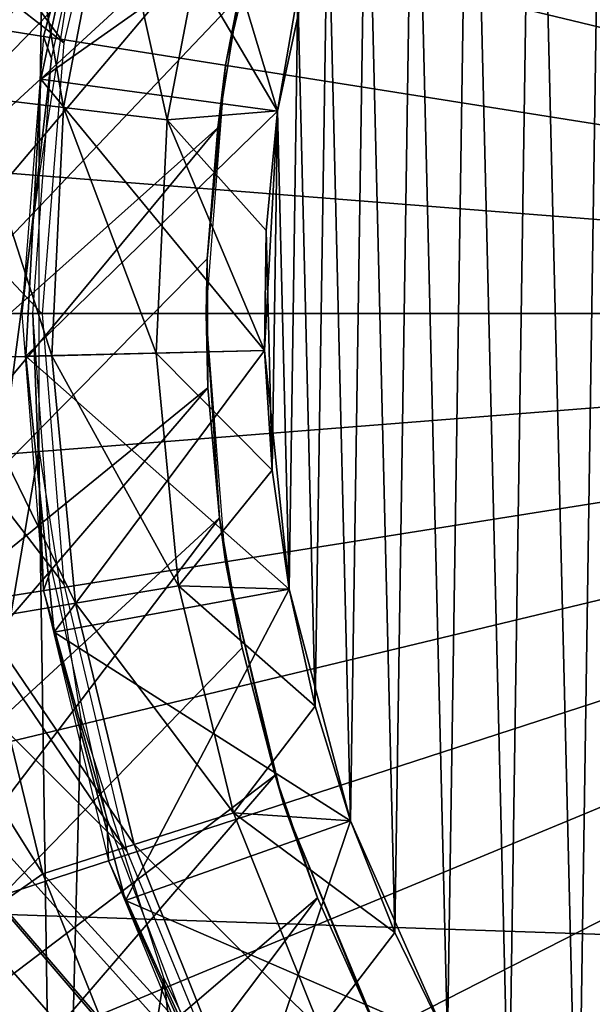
# Model space of a CAD drawing. Header units: millimetres. Extents: x -100 to 100, y -100 to 100.
# Tile 30 of 104: x -8.1 to -5.48, y -3.16 to 1.34. Entities that reach past the tile are written whole.
import ezdxf

# ---------------------------------------------------------------- set-up
doc = ezdxf.new("R2010")
doc.units = ezdxf.units.MM
doc.header["$LTSCALE"] = 52.148148
for name, color, linetype in [('110', 7, 'CONTINUOUS'), ('193', 7, 'CONTINUOUS'), ('195', 7, 'CONTINUOUS'), ('228', 7, 'CONTINUOUS'), ('231', 7, 'CONTINUOUS'), ('233', 7, 'CONTINUOUS'), ('234', 7, 'CONTINUOUS'), ('237', 7, 'CONTINUOUS'), ('238', 7, 'CONTINUOUS'), ('239', 7, 'CONTINUOUS'), ('240', 7, 'CONTINUOUS'), ('241', 7, 'CONTINUOUS'), ('242', 7, 'CONTINUOUS'), ('253', 7, 'CONTINUOUS'), ('254', 7, 'CONTINUOUS'), ('346', 7, 'CONTINUOUS'), ('55', 7, 'CONTINUOUS'), ('56', 7, 'CONTINUOUS'), ('66', 7, 'CONTINUOUS'), ('67', 7, 'CONTINUOUS'), ('68', 7, 'CONTINUOUS')]:
    doc.layers.add(name, color=color, linetype=linetype)

msp = doc.modelspace()

# ---------------------------------------------------------------- linework, layer by layer
at = {"layer": '110', "color": 251, "linetype": 'Continuous', "true_color": 0x4c4c4c}
for points in [[(-11.8679, 6.6088, -221.7), (-7.9001, 1.2372, -221.7), (-12.6523, 4.9418, -221.7), (-11.8679, 6.6088, -221.7)], [(-7.6102, 2.4636, -221.7), (-7.9001, 1.2372, -221.7), (-11.8679, 6.6088, -221.7), (-7.6102, 2.4636, -221.7)], [(-12.6523, 4.9418, -221.7), (-7.6125, -2.4565, -221.7), (-13.2103, 3.14, -221.7), (-12.6523, 4.9418, -221.7)], [(-7.901, -1.2367, -221.7), (-7.6125, -2.4565, -221.7), (-12.6523, 4.9418, -221.7), (-7.901, -1.2367, -221.7)], [(-7.9999, -0.0014, -221.7), (-7.901, -1.2367, -221.7), (-12.6523, 4.9418, -221.7), (-7.9999, -0.0014, -221.7)], [(-7.9001, 1.2372, -221.7), (-7.9999, -0.0014, -221.7), (-12.6523, 4.9418, -221.7), (-7.9001, 1.2372, -221.7)], [(-13.2103, 3.14, -221.7), (-5.6788, -5.6345, -221.7), (-13.5223, 1.2979, -221.7), (-13.2103, 3.14, -221.7)], [(-6.4839, -4.6774, -221.7), (-5.6788, -5.6345, -221.7), (-13.2103, 3.14, -221.7), (-6.4839, -4.6774, -221.7)], [(-7.1428, -3.5966, -221.7), (-6.4839, -4.6774, -221.7), (-13.2103, 3.14, -221.7), (-7.1428, -3.5966, -221.7)], [(-7.6125, -2.4565, -221.7), (-7.1428, -3.5966, -221.7), (-13.2103, 3.14, -221.7), (-7.6125, -2.4565, -221.7)], [(-13.5728, -0.5424, -221.7), (-13.5223, 1.2979, -221.7), (-0.4547, -13.5765, -221.7), (-13.5728, -0.5424, -221.7)], [(-13.5223, 1.2979, -221.7), (-5.6788, -5.6345, -221.7), (1.3687, -13.5155, -221.7), (-13.5223, 1.2979, -221.7)], [(-0.4547, -13.5765, -221.7), (-13.5223, 1.2979, -221.7), (1.3687, -13.5155, -221.7), (-0.4547, -13.5765, -221.7)], [(-13.3717, -2.3894, -221.7), (-13.5728, -0.5424, -221.7), (-2.2879, -13.3905, -221.7), (-13.3717, -2.3894, -221.7)], [(-2.2879, -13.3905, -221.7), (-13.5728, -0.5424, -221.7), (-0.4547, -13.5765, -221.7), (-2.2879, -13.3905, -221.7)], [(-12.9297, -4.1645, -221.7), (-13.3717, -2.3894, -221.7), (-4.0578, -12.9629, -221.7), (-12.9297, -4.1645, -221.7)], [(-4.0578, -12.9629, -221.7), (-13.3717, -2.3894, -221.7), (-2.2879, -13.3905, -221.7), (-4.0578, -12.9629, -221.7)]]:
    msp.add_3dface(points, dxfattribs=at)
at = {"layer": '193', "color": 251, "linetype": 'Continuous', "true_color": 0x4c4c4c}
for points in [[(-10.4921, 0.3807, -211.7), (-10.4925, -0.3841, -211.7), (-0.3195, 10.4937, -211.7), (-10.4921, 0.3807, -211.7)], [(-0.3195, 10.4937, -211.7), (-10.4925, -0.3841, -211.7), (-5.1265, 5.1265, -211.7), (-0.3195, 10.4937, -211.7)], [(-10.4921, 0.3807, -211.7), (-0.3195, 10.4937, -211.7), (-1.1029, 10.4369, -211.7), (-10.4921, 0.3807, -211.7)], [(-10.4324, 1.1561, -211.7), (-10.4921, 0.3807, -211.7), (-1.1029, 10.4369, -211.7), (-10.4324, 1.1561, -211.7)], [(-10.4324, 1.1561, -211.7), (-1.1029, 10.4369, -211.7), (-1.8913, 10.3216, -211.7), (-10.4324, 1.1561, -211.7)], [(-10.3151, 1.9352, -211.7), (-10.4324, 1.1561, -211.7), (-1.8913, 10.3216, -211.7), (-10.3151, 1.9352, -211.7)], [(-5.1265, 5.1265, -211.7), (-10.4925, -0.3841, -211.7), (-5.5466, 4.6594, -211.7), (-5.1265, 5.1265, -211.7)], [(-5.5466, 4.6594, -211.7), (-10.4925, -0.3841, -211.7), (-5.9204, 4.1741, -211.7), (-5.5466, 4.6594, -211.7)], [(-10.4925, -0.3841, -211.7), (-10.4334, -1.1574, -211.7), (-5.9204, 4.1741, -211.7), (-10.4925, -0.3841, -211.7)], [(-5.9204, 4.1741, -211.7), (-10.4334, -1.1574, -211.7), (-6.248, 3.6706, -211.7), (-5.9204, 4.1741, -211.7)], [(-6.248, 3.6706, -211.7), (-10.4334, -1.1574, -211.7), (-6.5293, 3.149, -211.7), (-6.248, 3.6706, -211.7)], [(-6.5293, 3.149, -211.7), (-10.4334, -1.1574, -211.7), (-6.7644, 2.6085, -211.7), (-6.5293, 3.149, -211.7)], [(-6.7644, 2.6085, -211.7), (-10.4334, -1.1574, -211.7), (-6.9547, 2.0397, -211.7), (-6.7644, 2.6085, -211.7)], [(-10.4334, -1.1574, -211.7), (-10.3165, -1.933, -211.7), (-6.9547, 2.0397, -211.7), (-10.4334, -1.1574, -211.7)], [(-6.9547, 2.0397, -211.7), (-10.3165, -1.933, -211.7), (-7.0993, 1.4486, -211.7), (-6.9547, 2.0397, -211.7)], [(-7.0993, 1.4486, -211.7), (-10.3165, -1.933, -211.7), (-7.1965, 0.8475, -211.7), (-7.0993, 1.4486, -211.7)], [(-10.3165, -1.933, -211.7), (-10.1441, -2.6994, -211.7), (-7.1965, 0.8475, -211.7), (-10.3165, -1.933, -211.7)], [(-7.1965, 0.8475, -211.7), (-10.1441, -2.6994, -211.7), (-7.2446, 0.2489, -211.7), (-7.1965, 0.8475, -211.7)], [(-7.2446, 0.2489, -211.7), (-10.1441, -2.6994, -211.7), (-7.2419, -0.3395, -211.7), (-7.2446, 0.2489, -211.7)], [(-10.1441, -2.6994, -211.7), (-9.9181, -3.445, -211.7), (-7.2419, -0.3395, -211.7), (-10.1441, -2.6994, -211.7)], [(-7.2419, -0.3395, -211.7), (-9.9181, -3.445, -211.7), (-7.1877, -0.9337, -211.7), (-7.2419, -0.3395, -211.7)], [(-9.9181, -3.445, -211.7), (-9.6401, -4.1598, -211.7), (-7.1877, -0.9337, -211.7), (-9.9181, -3.445, -211.7)], [(-7.1877, -0.9337, -211.7), (-9.6401, -4.1598, -211.7), (-7.0843, -1.5273, -211.7), (-7.1877, -0.9337, -211.7)], [(-7.0843, -1.5273, -211.7), (-9.6401, -4.1598, -211.7), (-6.9344, -2.1096, -211.7), (-7.0843, -1.5273, -211.7)], [(-9.6401, -4.1598, -211.7), (-9.3027, -4.8598, -211.7), (-6.9344, -2.1096, -211.7), (-9.6401, -4.1598, -211.7)], [(-6.9344, -2.1096, -211.7), (-9.3027, -4.8598, -211.7), (-6.7403, -2.6698, -211.7), (-6.9344, -2.1096, -211.7)], [(-9.3027, -4.8598, -211.7), (-8.9081, -5.5448, -211.7), (-6.7403, -2.6698, -211.7), (-9.3027, -4.8598, -211.7)], [(-6.7403, -2.6698, -211.7), (-8.9081, -5.5448, -211.7), (-6.5008, -3.2064, -211.7), (-6.7403, -2.6698, -211.7)]]:
    msp.add_3dface(points, dxfattribs=at)
at = {"layer": '195', "color": 251, "linetype": 'Continuous', "true_color": 0x4c4c4c}
for points in [[(-6.8952, 2.2404, -220.95), (-7.0993, 1.4486, -211.7), (-7.1607, 1.1341, -220.95), (-6.8952, 2.2404, -220.95)], [(-7.0993, 1.4486, -211.7), (-7.1965, 0.8475, -211.7), (-7.1607, 1.1341, -220.95), (-7.0993, 1.4486, -211.7)], [(-7.1607, 1.1341, -220.95), (-7.2446, 0.2489, -211.7), (-7.25, 0, -220.95), (-7.1607, 1.1341, -220.95)], [(-7.1965, 0.8475, -211.7), (-7.2446, 0.2489, -211.7), (-7.1607, 1.1341, -220.95), (-7.1965, 0.8475, -211.7)], [(-7.2446, 0.2489, -211.7), (-7.2419, -0.3395, -211.7), (-7.25, 0, -220.95), (-7.2446, 0.2489, -211.7)], [(-7.2419, -0.3395, -211.7), (-7.1877, -0.9337, -211.7), (-7.25, 0, -220.95), (-7.2419, -0.3395, -211.7)], [(-7.25, 0, -220.95), (-7.1877, -0.9337, -211.7), (-7.1607, -1.1341, -220.95), (-7.25, 0, -220.95)], [(-7.1877, -0.9337, -211.7), (-7.0843, -1.5273, -211.7), (-7.1607, -1.1341, -220.95), (-7.1877, -0.9337, -211.7)], [(-7.0843, -1.5273, -211.7), (-6.9344, -2.1096, -211.7), (-7.1607, -1.1341, -220.95), (-7.0843, -1.5273, -211.7)], [(-7.1607, -1.1341, -220.95), (-6.9344, -2.1096, -211.7), (-6.8952, -2.2404, -220.95), (-7.1607, -1.1341, -220.95)], [(-6.9344, -2.1096, -211.7), (-6.7403, -2.6698, -211.7), (-6.8952, -2.2404, -220.95), (-6.9344, -2.1096, -211.7)], [(-6.7403, -2.6698, -211.7), (-6.5008, -3.2064, -211.7), (-6.8952, -2.2404, -220.95), (-6.7403, -2.6698, -211.7)], [(-6.8952, -2.2404, -220.95), (-6.5008, -3.2064, -211.7), (-6.4598, -3.2914, -220.95), (-6.8952, -2.2404, -220.95)]]:
    msp.add_3dface(points, dxfattribs=at)
at = {"layer": '228', "color": 251, "linetype": 'Continuous', "true_color": 0x4c4c4c}
for points in [[(-5.7488, 3.9675, -247.868), (-5.4198, 4.4063, -247.868), (-5.5498, -4.2415, -247.868), (-5.7488, 3.9675, -247.868)], [(-5.5498, -4.2415, -247.868), (-5.4198, 4.4063, -247.868), (-5.1999, -4.6638, -247.868), (-5.5498, -4.2415, -247.868)], [(-6.0424, 3.5042, -247.868), (-5.7488, 3.9675, -247.868), (-5.8655, -3.7929, -247.868), (-6.0424, 3.5042, -247.868)], [(-5.8655, -3.7929, -247.868), (-5.7488, 3.9675, -247.868), (-5.5498, -4.2415, -247.868), (-5.8655, -3.7929, -247.868)], [(-6.2987, 3.0193, -247.868), (-6.0424, 3.5042, -247.868), (-6.145, -3.3211, -247.868), (-6.2987, 3.0193, -247.868)], [(-6.145, -3.3211, -247.868), (-6.0424, 3.5042, -247.868), (-5.8655, -3.7929, -247.868), (-6.145, -3.3211, -247.868)], [(-6.5162, 2.5159, -247.868), (-6.2987, 3.0193, -247.868), (-6.3866, -2.8287, -247.868), (-6.5162, 2.5159, -247.868)], [(-6.3866, -2.8287, -247.868), (-6.2987, 3.0193, -247.868), (-6.145, -3.3211, -247.868), (-6.3866, -2.8287, -247.868)], [(-6.6935, 1.9969, -247.868), (-6.5162, 2.5159, -247.868), (-6.5888, -2.3189, -247.868), (-6.6935, 1.9969, -247.868)], [(-6.5888, -2.3189, -247.868), (-6.5162, 2.5159, -247.868), (-6.3866, -2.8287, -247.868), (-6.5888, -2.3189, -247.868)], [(-6.8295, 1.4655, -247.868), (-6.6935, 1.9969, -247.868), (-6.7505, -1.7948, -247.868), (-6.8295, 1.4655, -247.868)], [(-6.7505, -1.7948, -247.868), (-6.6935, 1.9969, -247.868), (-6.5888, -2.3189, -247.868), (-6.7505, -1.7948, -247.868)], [(-6.9235, 0.9252, -247.868), (-6.8295, 1.4655, -247.868), (-6.8705, -1.2596, -247.868), (-6.9235, 0.9252, -247.868)], [(-6.8705, -1.2596, -247.868), (-6.8295, 1.4655, -247.868), (-6.7505, -1.7948, -247.868), (-6.8705, -1.2596, -247.868)], [(-6.9747, 0.3791, -247.868), (-6.9235, 0.9252, -247.868), (-6.9481, -0.7167, -247.868), (-6.9747, 0.3791, -247.868)], [(-6.9481, -0.7167, -247.868), (-6.9235, 0.9252, -247.868), (-6.8705, -1.2596, -247.868), (-6.9481, -0.7167, -247.868)], [(-6.9829, -0.1693, -247.868), (-6.9747, 0.3791, -247.868), (-6.9481, -0.7167, -247.868), (-6.9829, -0.1693, -247.868)]]:
    msp.add_3dface(points, dxfattribs=at)
at = {"layer": '231', "color": 251, "linetype": 'Continuous', "true_color": 0x4c4c4c}
for points in [[(-8.1118, 2.1697, -247.4394), (-7.9016, 0.9412, -247.6745), (-8.338, 0.9932, -247.4394), (-8.1118, 2.1697, -247.4394)], [(-7.6872, 2.0562, -247.6745), (-7.9016, 0.9412, -247.6745), (-8.1118, 2.1697, -247.4394), (-7.6872, 2.0562, -247.6745)], [(-7.6872, 2.0562, -247.6745), (-7.428, 0.8848, -247.8192), (-7.9016, 0.9412, -247.6745), (-7.6872, 2.0562, -247.6745)], [(-7.2265, 1.9329, -247.8192), (-7.428, 0.8848, -247.8192), (-7.6872, 2.0562, -247.6745), (-7.2265, 1.9329, -247.8192)], [(-7.2265, 1.9329, -247.8192), (-6.9235, 0.9252, -247.868), (-7.428, 0.8848, -247.8192), (-7.2265, 1.9329, -247.8192)], [(-6.8295, 1.4655, -247.868), (-6.9235, 0.9252, -247.868), (-7.2265, 1.9329, -247.8192), (-6.8295, 1.4655, -247.868)], [(-8.338, 0.9932, -247.4394), (-7.9551, -0.1929, -247.6745), (-8.3945, -0.2035, -247.4394), (-8.338, 0.9932, -247.4394)], [(-7.9016, 0.9412, -247.6745), (-7.9551, -0.1929, -247.6745), (-8.338, 0.9932, -247.4394), (-7.9016, 0.9412, -247.6745)], [(-7.9016, 0.9412, -247.6745), (-7.4783, -0.1813, -247.8192), (-7.9551, -0.1929, -247.6745), (-7.9016, 0.9412, -247.6745)], [(-7.428, 0.8848, -247.8192), (-7.4783, -0.1813, -247.8192), (-7.9016, 0.9412, -247.6745), (-7.428, 0.8848, -247.8192)], [(-6.9235, 0.9252, -247.868), (-6.9747, 0.3791, -247.868), (-7.428, 0.8848, -247.8192), (-6.9235, 0.9252, -247.868)], [(-7.428, 0.8848, -247.8192), (-6.9829, -0.1693, -247.868), (-7.4783, -0.1813, -247.8192), (-7.428, 0.8848, -247.8192)], [(-6.9747, 0.3791, -247.868), (-6.9829, -0.1693, -247.868), (-7.428, 0.8848, -247.8192), (-6.9747, 0.3791, -247.868)]]:
    msp.add_3dface(points, dxfattribs=at)
at = {"layer": '233', "color": 251, "linetype": 'Continuous', "true_color": 0x4c4c4c}
for points in [[(-6.9829, -0.1693, -247.868), (-6.9481, -0.7167, -247.868), (-7.4783, -0.1813, -247.8192), (-6.9829, -0.1693, -247.868)], [(-8.3945, -0.2035, -247.4394), (-7.9551, -0.1929, -247.6745), (-7.8467, -1.3231, -247.6745), (-8.3945, -0.2035, -247.4394)], [(-8.3945, -0.2035, -247.4394), (-7.8467, -1.3231, -247.6745), (-8.2801, -1.3961, -247.4394), (-8.3945, -0.2035, -247.4394)], [(-7.9551, -0.1929, -247.6745), (-7.4783, -0.1813, -247.8192), (-7.3764, -1.2438, -247.8192), (-7.9551, -0.1929, -247.6745)], [(-7.9551, -0.1929, -247.6745), (-7.3764, -1.2438, -247.8192), (-7.8467, -1.3231, -247.6745), (-7.9551, -0.1929, -247.6745)], [(-7.4783, -0.1813, -247.8192), (-6.9481, -0.7167, -247.868), (-7.3764, -1.2438, -247.8192), (-7.4783, -0.1813, -247.8192)], [(-6.9481, -0.7167, -247.868), (-6.8705, -1.2596, -247.868), (-7.3764, -1.2438, -247.8192), (-6.9481, -0.7167, -247.868)], [(-7.3764, -1.2438, -247.8192), (-7.1243, -2.2809, -247.8192), (-7.8467, -1.3231, -247.6745), (-7.3764, -1.2438, -247.8192)], [(-6.8705, -1.2596, -247.868), (-6.7505, -1.7948, -247.868), (-7.3764, -1.2438, -247.8192), (-6.8705, -1.2596, -247.868)], [(-7.3764, -1.2438, -247.8192), (-6.7505, -1.7948, -247.868), (-7.1243, -2.2809, -247.8192), (-7.3764, -1.2438, -247.8192)], [(-7.8467, -1.3231, -247.6745), (-7.5786, -2.4263, -247.6745), (-8.2801, -1.3961, -247.4394), (-7.8467, -1.3231, -247.6745)], [(-7.8467, -1.3231, -247.6745), (-7.1243, -2.2809, -247.8192), (-7.5786, -2.4263, -247.6745), (-7.8467, -1.3231, -247.6745)], [(-8.2801, -1.3961, -247.4394), (-7.9971, -2.5603, -247.4394), (-8.6487, -1.5188, -247.1241), (-8.2801, -1.3961, -247.4394)], [(-8.2801, -1.3961, -247.4394), (-7.5786, -2.4263, -247.6745), (-7.9971, -2.5603, -247.4394), (-8.2801, -1.3961, -247.4394)], [(-8.6487, -1.5188, -247.1241), (-7.9971, -2.5603, -247.4394), (-8.3257, -2.7909, -247.1241), (-8.6487, -1.5188, -247.1241)], [(-6.7505, -1.7948, -247.868), (-6.5888, -2.3189, -247.868), (-7.1243, -2.2809, -247.8192), (-6.7505, -1.7948, -247.868)], [(-7.1243, -2.2809, -247.8192), (-6.7272, -3.2715, -247.8192), (-7.5786, -2.4263, -247.6745), (-7.1243, -2.2809, -247.8192)], [(-6.5888, -2.3189, -247.868), (-6.3866, -2.8287, -247.868), (-7.1243, -2.2809, -247.8192), (-6.5888, -2.3189, -247.868)], [(-7.1243, -2.2809, -247.8192), (-6.3866, -2.8287, -247.868), (-6.7272, -3.2715, -247.8192), (-7.1243, -2.2809, -247.8192)], [(-7.5786, -2.4263, -247.6745), (-7.1561, -3.4801, -247.6745), (-7.9971, -2.5603, -247.4394), (-7.5786, -2.4263, -247.6745)], [(-7.5786, -2.4263, -247.6745), (-6.7272, -3.2715, -247.8192), (-7.1561, -3.4801, -247.6745), (-7.5786, -2.4263, -247.6745)], [(-7.9971, -2.5603, -247.4394), (-7.5514, -3.6723, -247.4394), (-8.3257, -2.7909, -247.1241), (-7.9971, -2.5603, -247.4394)], [(-7.9971, -2.5603, -247.4394), (-7.1561, -3.4801, -247.6745), (-7.5514, -3.6723, -247.4394), (-7.9971, -2.5603, -247.4394)], [(-8.3257, -2.7909, -247.1241), (-7.5514, -3.6723, -247.4394), (-7.8168, -4.0006, -247.1241), (-8.3257, -2.7909, -247.1241)], [(-6.3866, -2.8287, -247.868), (-6.145, -3.3211, -247.868), (-6.7272, -3.2715, -247.8192), (-6.3866, -2.8287, -247.868)]]:
    msp.add_3dface(points, dxfattribs=at)
at = {"layer": '234', "color": 251, "linetype": 'Continuous', "true_color": 0x4c4c4c}
msp.add_3dface([(-8.3257, -2.7909, -247.1241), (-7.8168, -4.0006, -247.1241), (-8.1808, -3.9785, -246.7391), (-8.3257, -2.7909, -247.1241)], dxfattribs=at)
at = {"layer": '237', "color": 251, "linetype": 'Continuous', "true_color": 0x4c4c4c}
for points in [[(-7.7401, 2.309, -233.3853), (-8.006, 1.0698, -233.3853), (-6.6935, 1.9968, -232.7547), (-7.7401, 2.309, -233.3853)], [(-6.6935, 1.9968, -232.7547), (-8.006, 1.0698, -233.3853), (-6.9235, 0.9251, -232.7547), (-6.6935, 1.9968, -232.7547)], [(-8.006, 1.0698, -233.3853), (-8.0748, -0.1958, -233.3853), (-6.9235, 0.9251, -232.7547), (-8.006, 1.0698, -233.3853)], [(-8.0748, -0.1958, -233.3853), (-6.9829, -0.1693, -232.7547), (-6.9235, 0.9251, -232.7547), (-8.0748, -0.1958, -233.3853)]]:
    msp.add_3dface(points, dxfattribs=at)
at = {"layer": '238', "color": 251, "linetype": 'Continuous', "true_color": 0x4c4c4c}
for points in [[(-6.9829, -0.1693, -232.7547), (-8.0748, -0.1958, -233.3853), (-7.9448, -1.4565, -233.3853), (-6.9829, -0.1693, -232.7547)], [(-6.9829, -0.1693, -232.7547), (-7.9448, -1.4565, -233.3853), (-6.8705, -1.2596, -232.7547), (-6.9829, -0.1693, -232.7547)], [(-7.9448, -1.4565, -233.3853), (-7.6191, -2.6815, -233.3853), (-6.8705, -1.2596, -232.7547), (-7.9448, -1.4565, -233.3853)], [(-6.8705, -1.2596, -232.7547), (-7.6191, -2.6815, -233.3853), (-6.5889, -2.3188, -232.7547), (-6.8705, -1.2596, -232.7547)], [(-7.6191, -2.6815, -233.3853), (-7.1059, -3.8403, -233.3853), (-6.5889, -2.3188, -232.7547), (-7.6191, -2.6815, -233.3853)], [(-6.5889, -2.3188, -232.7547), (-7.1059, -3.8403, -233.3853), (-6.145, -3.321, -232.7547), (-6.5889, -2.3188, -232.7547)]]:
    msp.add_3dface(points, dxfattribs=at)
at = {"layer": '239', "color": 251, "linetype": 'Continuous', "true_color": 0x4c4c4c}
for points in [[(-8.006, 1.0698, -230.6283), (-7.7401, 2.309, -230.6283), (-6.9235, 0.9251, -231.2588), (-8.006, 1.0698, -230.6283)], [(-6.9235, 0.9251, -231.2588), (-7.7401, 2.309, -230.6283), (-6.6935, 1.9968, -231.2588), (-6.9235, 0.9251, -231.2588)], [(-8.0748, -0.1958, -230.6283), (-8.006, 1.0698, -230.6283), (-6.9829, -0.1693, -231.2588), (-8.0748, -0.1958, -230.6283)], [(-6.9829, -0.1693, -231.2588), (-8.006, 1.0698, -230.6283), (-6.9235, 0.9251, -231.2588), (-6.9829, -0.1693, -231.2588)]]:
    msp.add_3dface(points, dxfattribs=at)
at = {"layer": '240', "color": 251, "linetype": 'Continuous', "true_color": 0x4c4c4c}
for points in [[(-8.0748, -0.1958, -230.6283), (-6.9829, -0.1693, -231.2588), (-6.8705, -1.2596, -231.2588), (-8.0748, -0.1958, -230.6283)], [(-7.9448, -1.4566, -230.6283), (-8.0748, -0.1958, -230.6283), (-6.8705, -1.2596, -231.2588), (-7.9448, -1.4566, -230.6283)], [(-6.5889, -2.3189, -231.2588), (-7.9448, -1.4566, -230.6283), (-6.8705, -1.2596, -231.2588), (-6.5889, -2.3189, -231.2588)], [(-7.6191, -2.6815, -230.6283), (-7.9448, -1.4566, -230.6283), (-6.5889, -2.3189, -231.2588), (-7.6191, -2.6815, -230.6283)], [(-6.145, -3.321, -231.2588), (-7.6191, -2.6815, -230.6283), (-6.5889, -2.3189, -231.2588), (-6.145, -3.321, -231.2588)], [(-7.1058, -3.8403, -230.6283), (-7.6191, -2.6815, -230.6283), (-6.145, -3.321, -231.2588), (-7.1058, -3.8403, -230.6283)]]:
    msp.add_3dface(points, dxfattribs=at)
at = {"layer": '241', "color": 251, "linetype": 'Continuous', "true_color": 0x4c4c4c}
for points in [[(-8.006, 1.0698, -229.2059), (-7.7401, 2.309, -229.2059), (-6.9235, 0.9251, -229.8364), (-8.006, 1.0698, -229.2059)], [(-6.9235, 0.9251, -229.8364), (-7.7401, 2.309, -229.2059), (-6.6935, 1.9968, -229.8364), (-6.9235, 0.9251, -229.8364)], [(-8.0748, -0.1958, -229.2059), (-8.006, 1.0698, -229.2059), (-6.9829, -0.1693, -229.8364), (-8.0748, -0.1958, -229.2059)], [(-6.9829, -0.1693, -229.8364), (-8.006, 1.0698, -229.2059), (-6.9235, 0.9251, -229.8364), (-6.9829, -0.1693, -229.8364)]]:
    msp.add_3dface(points, dxfattribs=at)
at = {"layer": '242', "color": 251, "linetype": 'Continuous', "true_color": 0x4c4c4c}
for points in [[(-8.0748, -0.1958, -229.2059), (-6.9829, -0.1693, -229.8364), (-6.8705, -1.2596, -229.8364), (-8.0748, -0.1958, -229.2059)], [(-7.9448, -1.4566, -229.2059), (-8.0748, -0.1958, -229.2059), (-6.8705, -1.2596, -229.8364), (-7.9448, -1.4566, -229.2059)], [(-6.5889, -2.3189, -229.8364), (-7.9448, -1.4566, -229.2059), (-6.8705, -1.2596, -229.8364), (-6.5889, -2.3189, -229.8364)], [(-7.6191, -2.6815, -229.2059), (-7.9448, -1.4566, -229.2059), (-6.5889, -2.3189, -229.8364), (-7.6191, -2.6815, -229.2059)], [(-6.145, -3.321, -229.8364), (-7.6191, -2.6815, -229.2059), (-6.5889, -2.3189, -229.8364), (-6.145, -3.321, -229.8364)], [(-7.1058, -3.8403, -229.2059), (-7.6191, -2.6815, -229.2059), (-6.145, -3.321, -229.8364), (-7.1058, -3.8403, -229.2059)]]:
    msp.add_3dface(points, dxfattribs=at)
at = {"layer": '253', "color": 251, "linetype": 'Continuous', "true_color": 0x4c4c4c}
for points in [[(-8.006, 1.0698, -227.7835), (-7.7401, 2.309, -227.7835), (-6.9235, 0.9251, -228.414), (-8.006, 1.0698, -227.7835)], [(-6.9235, 0.9251, -228.414), (-7.7401, 2.309, -227.7835), (-6.6935, 1.9968, -228.414), (-6.9235, 0.9251, -228.414)], [(-8.0748, -0.1958, -227.7835), (-8.006, 1.0698, -227.7835), (-6.9829, -0.1693, -228.414), (-8.0748, -0.1958, -227.7835)], [(-6.9829, -0.1693, -228.414), (-8.006, 1.0698, -227.7835), (-6.9235, 0.9251, -228.414), (-6.9829, -0.1693, -228.414)]]:
    msp.add_3dface(points, dxfattribs=at)
at = {"layer": '254', "color": 251, "linetype": 'Continuous', "true_color": 0x4c4c4c}
for points in [[(-8.0748, -0.1958, -227.7835), (-6.9829, -0.1693, -228.414), (-6.8705, -1.2596, -228.414), (-8.0748, -0.1958, -227.7835)], [(-7.9448, -1.4566, -227.7835), (-8.0748, -0.1958, -227.7835), (-6.8705, -1.2596, -228.414), (-7.9448, -1.4566, -227.7835)], [(-6.5889, -2.3189, -228.414), (-7.9448, -1.4566, -227.7835), (-6.8705, -1.2596, -228.414), (-6.5889, -2.3189, -228.414)], [(-7.6191, -2.6815, -227.7835), (-7.9448, -1.4566, -227.7835), (-6.5889, -2.3189, -228.414), (-7.6191, -2.6815, -227.7835)], [(-6.145, -3.321, -228.414), (-7.6191, -2.6815, -227.7835), (-6.5889, -2.3189, -228.414), (-6.145, -3.321, -228.414)], [(-7.1058, -3.8403, -227.7835), (-7.6191, -2.6815, -227.7835), (-6.145, -3.321, -228.414), (-7.1058, -3.8403, -227.7835)]]:
    msp.add_3dface(points, dxfattribs=at)
at = {"layer": '346', "color": 251, "linetype": 'Continuous', "true_color": 0x4c4c4c}
for points in [[(89.9504, 0, -106.6), (-89.9504, 0, -106.6), (-89.7457, 6.033, -106.6), (89.9504, 0, -106.6)], [(89.7423, 6.0696, -106.6), (89.9504, 0, -106.6), (-89.7457, 6.033, -106.6), (89.7423, 6.0696, -106.6)], [(-89.7423, -6.0696, -106.6), (-89.9504, 0, -106.6), (89.7457, -6.033, -106.6), (-89.7423, -6.0696, -106.6)], [(89.7457, -6.033, -106.6), (-89.9504, 0, -106.6), (89.9504, 0, -106.6), (89.7457, -6.033, -106.6)]]:
    msp.add_3dface(points, dxfattribs=at)
at = {"layer": '55', "color": 251, "linetype": 'Continuous', "true_color": 0x4c4c4c}
for points in [[(-8.093, 0, -112.4244), (-7.9934, -1.266, -112.4244), (-8.0418, 0, -115.3619), (-8.093, 0, -112.4244)], [(-8.0418, 0, -115.3619), (-7.9934, -1.266, -112.4244), (-7.9569, -1.1649, -115.3619), (-8.0418, 0, -115.3619)], [(-7.9569, -1.1649, -115.3619), (-7.9934, -1.266, -112.4244), (-7.7043, -2.3053, -115.3619), (-7.9569, -1.1649, -115.3619)], [(-7.9934, -1.266, -112.4244), (-7.6969, -2.5009, -112.4244), (-7.7043, -2.3053, -115.3619), (-7.9934, -1.266, -112.4244)], [(-7.7043, -2.3053, -115.3619), (-7.6969, -2.5009, -112.4244), (-7.289, -3.397, -115.3619), (-7.7043, -2.3053, -115.3619)], [(-7.6969, -2.5009, -112.4244), (-7.211, -3.6742, -112.4244), (-7.289, -3.397, -115.3619), (-7.6969, -2.5009, -112.4244)]]:
    msp.add_3dface(points, dxfattribs=at)
at = {"layer": '56', "color": 251, "linetype": 'Continuous', "true_color": 0x4c4c4c}
for points in [[(-7.9934, 1.266, -112.4244), (-7.7043, 2.3053, -115.3619), (-7.6969, 2.5009, -112.4244), (-7.9934, 1.266, -112.4244)], [(-7.9569, 1.1649, -115.3619), (-7.7043, 2.3053, -115.3619), (-7.9934, 1.266, -112.4244), (-7.9569, 1.1649, -115.3619)], [(-8.093, 0, -112.4244), (-7.9569, 1.1649, -115.3619), (-7.9934, 1.266, -112.4244), (-8.093, 0, -112.4244)], [(-8.093, 0, -112.4244), (-8.0418, 0, -115.3619), (-7.9569, 1.1649, -115.3619), (-8.093, 0, -112.4244)]]:
    msp.add_3dface(points, dxfattribs=at)
at = {"layer": '66', "color": 251, "linetype": 'Continuous', "true_color": 0x4c4c4c}
for points in [[(-7.9323, 6.1562, -115.4), (-8.0149, 0.6222, -115.4), (-8.7469, -4.9311, -115.4), (-7.9323, 6.1562, -115.4)], [(-8.7469, 4.9311, -115.4), (-7.9323, 6.1562, -115.4), (-8.7469, -4.9311, -115.4), (-8.7469, 4.9311, -115.4)], [(-7.8229, 1.8521, -115.4), (-8.0149, 0.6222, -115.4), (-7.9323, 6.1562, -115.4), (-7.8229, 1.8521, -115.4)], [(-8.0149, 0.6222, -115.4), (-8.0149, -0.6222, -115.4), (-8.7469, -4.9311, -115.4), (-8.0149, 0.6222, -115.4)], [(-8.7469, -4.9311, -115.4), (-8.0149, -0.6222, -115.4), (-7.9323, -6.1562, -115.4), (-8.7469, -4.9311, -115.4)], [(-8.0149, -0.6222, -115.4), (-7.8229, -1.8521, -115.4), (-7.9323, -6.1562, -115.4), (-8.0149, -0.6222, -115.4)], [(-7.8229, -1.8521, -115.4), (-7.4428, -3.039, -115.4), (-7.9323, -6.1562, -115.4), (-7.8229, -1.8521, -115.4)], [(-7.9323, -6.1562, -115.4), (-7.4428, -3.039, -115.4), (-6.948, -7.2487, -115.4), (-7.9323, -6.1562, -115.4)], [(-7.4428, -3.039, -115.4), (-6.8836, -4.1527, -115.4), (-6.948, -7.2487, -115.4), (-7.4428, -3.039, -115.4)]]:
    msp.add_3dface(points, dxfattribs=at)
at = {"layer": '67', "color": 251, "linetype": 'Continuous', "true_color": 0x4c4c4c}
for points in [[(-19.7971, -1.5581, -103.0793), (0, 0, -103), (-19.8583, 0, -103.0793), (-19.7971, -1.5581, -103.0793)], [(-19.6139, -3.1065, -103.0793), (0, 0, -103), (-19.7971, -1.5581, -103.0793), (-19.6139, -3.1065, -103.0793)], [(-19.3097, -4.6358, -103.0793), (0, 0, -103), (-19.6139, -3.1065, -103.0793), (-19.3097, -4.6358, -103.0793)], [(-18.8864, -6.1366, -103.0793), (0, 0, -103), (-19.3097, -4.6358, -103.0793), (-18.8864, -6.1366, -103.0793)], [(-18.3467, -7.5995, -103.0793), (0, 0, -103), (-18.8864, -6.1366, -103.0793), (-18.3467, -7.5995, -103.0793)], [(-17.6939, -9.0155, -103.0793), (0, 0, -103), (-18.3467, -7.5995, -103.0793), (-17.6939, -9.0155, -103.0793)], [(-16.932, -10.376, -103.0793), (0, 0, -103), (-17.6939, -9.0155, -103.0793), (-16.932, -10.376, -103.0793)], [(-16.0657, -11.6724, -103.0793), (0, 0, -103), (-16.932, -10.376, -103.0793), (-16.0657, -11.6724, -103.0793)], [(-15.1004, -12.897, -103.0793), (0, 0, -103), (-16.0657, -11.6724, -103.0793), (-15.1004, -12.897, -103.0793)], [(-14.042, -14.042, -103.0793), (0, 0, -103), (-15.1004, -12.897, -103.0793), (-14.042, -14.042, -103.0793)], [(-12.897, -15.1004, -103.0793), (0, 0, -103), (-14.042, -14.042, -103.0793), (-12.897, -15.1004, -103.0793)], [(-11.6724, -16.0657, -103.0793), (0, 0, -103), (-12.897, -15.1004, -103.0793), (-11.6724, -16.0657, -103.0793)], [(-10.376, -16.932, -103.0793), (0, 0, -103), (-11.6724, -16.0657, -103.0793), (-10.376, -16.932, -103.0793)], [(-9.0155, -17.6939, -103.0793), (0, 0, -103), (-10.376, -16.932, -103.0793), (-9.0155, -17.6939, -103.0793)], [(-7.5995, -18.3467, -103.0793), (0, 0, -103), (-9.0155, -17.6939, -103.0793), (-7.5995, -18.3467, -103.0793)], [(-6.1366, -18.8864, -103.0793), (0, 0, -103), (-7.5995, -18.3467, -103.0793), (-6.1366, -18.8864, -103.0793)], [(-4.6358, -19.3097, -103.0793), (0, 0, -103), (-6.1366, -18.8864, -103.0793), (-4.6358, -19.3097, -103.0793)]]:
    msp.add_3dface(points, dxfattribs=at)
at = {"layer": '68', "color": 251, "linetype": 'Continuous', "true_color": 0x4c4c4c}
for points in [[(-6.1366, 18.8864, -103.0793), (0, 0, -103), (-4.6358, 19.3097, -103.0793), (-6.1366, 18.8864, -103.0793)], [(-7.5995, 18.3467, -103.0793), (0, 0, -103), (-6.1366, 18.8864, -103.0793), (-7.5995, 18.3467, -103.0793)], [(-9.0155, 17.6939, -103.0793), (0, 0, -103), (-7.5995, 18.3467, -103.0793), (-9.0155, 17.6939, -103.0793)], [(-10.376, 16.932, -103.0793), (0, 0, -103), (-9.0155, 17.6939, -103.0793), (-10.376, 16.932, -103.0793)], [(-11.6724, 16.0657, -103.0793), (0, 0, -103), (-10.376, 16.932, -103.0793), (-11.6724, 16.0657, -103.0793)], [(-12.897, 15.1004, -103.0793), (0, 0, -103), (-11.6724, 16.0657, -103.0793), (-12.897, 15.1004, -103.0793)], [(-14.042, 14.042, -103.0793), (0, 0, -103), (-12.897, 15.1004, -103.0793), (-14.042, 14.042, -103.0793)], [(-15.1004, 12.897, -103.0793), (0, 0, -103), (-14.042, 14.042, -103.0793), (-15.1004, 12.897, -103.0793)], [(-16.0657, 11.6724, -103.0793), (0, 0, -103), (-15.1004, 12.897, -103.0793), (-16.0657, 11.6724, -103.0793)], [(-16.932, 10.376, -103.0793), (0, 0, -103), (-16.0657, 11.6724, -103.0793), (-16.932, 10.376, -103.0793)], [(-17.6939, 9.0155, -103.0793), (0, 0, -103), (-16.932, 10.376, -103.0793), (-17.6939, 9.0155, -103.0793)], [(-18.3467, 7.5995, -103.0793), (0, 0, -103), (-17.6939, 9.0155, -103.0793), (-18.3467, 7.5995, -103.0793)], [(-18.8864, 6.1366, -103.0793), (0, 0, -103), (-18.3467, 7.5995, -103.0793), (-18.8864, 6.1366, -103.0793)], [(-19.3097, 4.6358, -103.0793), (0, 0, -103), (-18.8864, 6.1366, -103.0793), (-19.3097, 4.6358, -103.0793)], [(-19.6139, 3.1065, -103.0793), (0, 0, -103), (-19.3097, 4.6358, -103.0793), (-19.6139, 3.1065, -103.0793)], [(-19.7971, 1.5581, -103.0793), (0, 0, -103), (-19.6139, 3.1065, -103.0793), (-19.7971, 1.5581, -103.0793)], [(-19.8583, 0, -103.0793), (0, 0, -103), (-19.7971, 1.5581, -103.0793), (-19.8583, 0, -103.0793)]]:
    msp.add_3dface(points, dxfattribs=at)

doc.saveas('drawing.dxf')
